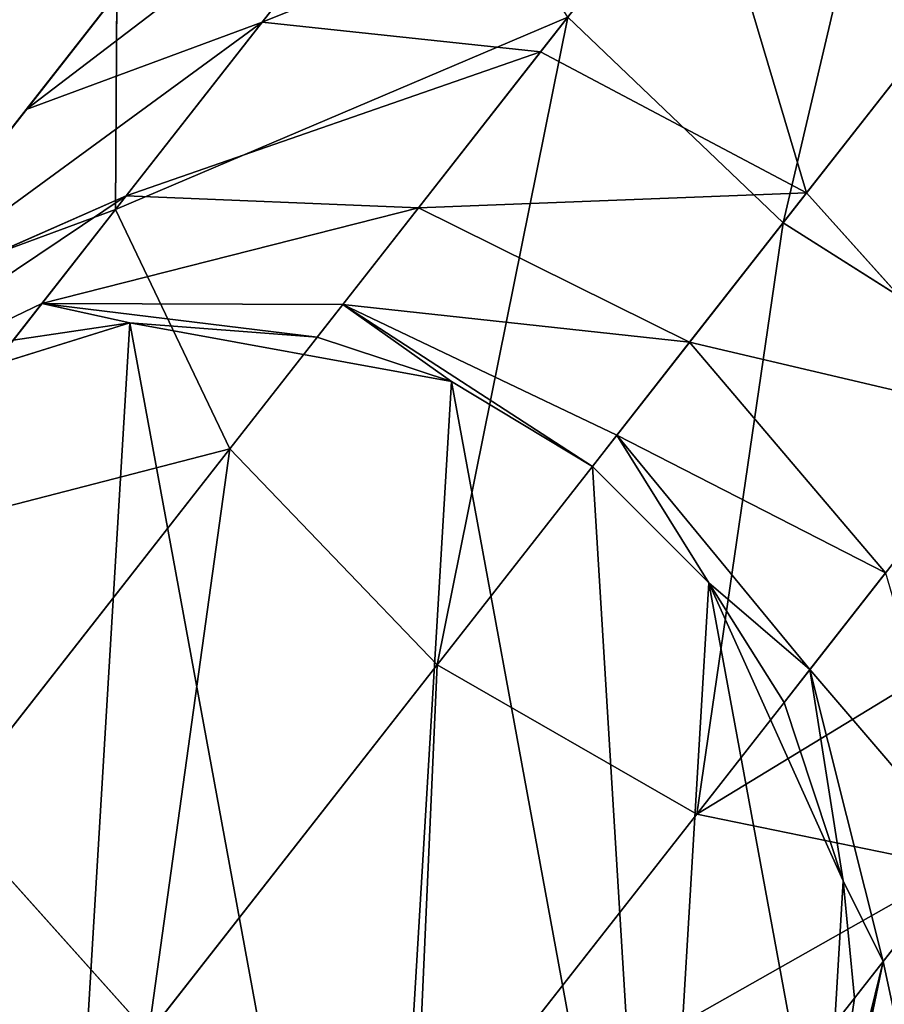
# Model space of a CAD drawing. Extents: x 2.7 to 27, y 3.9 to 33.1.
# Tile 20 of 256: x 8.391 to 8.581, y 6.753 to 6.969. Entities that reach past the tile are written whole.
import ezdxf

# ---------------------------------------------------------------- set-up
doc = ezdxf.new("R2010")
doc.units = 0
doc.header["$LTSCALE"] = 2.54
doc.layers.get('0').update_dxf_attribs({"linetype": 'CONTINUOUS'})

# ---------------------------------------------------------------- blocks, each defined once
blk = doc.blocks.new('HOTEL-MOOD-11781-11788_STL')
at = {"color": 0}
for p, q in [((8.55849, 6.9245, 13.50873), (8.64315, 7.0327, 13.5568)), ((8.55849, 6.9245, 13.50873), (8.64315, 7.0327, 13.5568)), ((8.44408, 6.96859, 13.17653), (8.48374, 7.01928, 13.24089)), ((8.44408, 6.96859, 13.17653), (8.48374, 7.01928, 13.24089)), ((8.41188, 6.92743, 13.38713), (8.48123, 7.01606, 13.45784)), ((8.41188, 6.92743, 13.38713), (8.48123, 7.01606, 13.45784)), ((8.39229, 6.9494, 13.21403), (8.43782, 7.0076, 13.28792)), ((8.39229, 6.9494, 13.21403), (8.43782, 7.0076, 13.28792)), ((8.50524, 6.96206, 13.15058), (8.54084, 7.00756, 13.20835)), ((8.50524, 6.96206, 13.15058), (8.54084, 7.00756, 13.20835)), ((8.36013, 6.9083, 13.25565), (8.41218, 6.97482, 13.34011)), ((8.36013, 6.9083, 13.25565), (8.41218, 6.97482, 13.34011)), ((8.41218, 6.97482, 13.34011), (8.41188, 6.92743, 13.38713)), ((8.41218, 6.97482, 13.34011), (8.41188, 6.92743, 13.38713)), ((8.59781, 6.97474, 13.19674), (8.56365, 6.9311, 13.14132)), ((8.59781, 6.97474, 13.19674), (8.56365, 6.9311, 13.14132)), ((8.43699, 6.87483, 13.41967), (8.5112, 6.96968, 13.49534)), ((8.43699, 6.87483, 13.41967), (8.5112, 6.96968, 13.49534)), ((8.5112, 6.96968, 13.49534), (8.55849, 6.9245, 13.50873)), ((8.5112, 6.96968, 13.49534), (8.55849, 6.9245, 13.50873)), ((8.44408, 6.96859, 13.17653), (8.39229, 6.9494, 13.21403)), ((8.44408, 6.96859, 13.17653), (8.39229, 6.9494, 13.21403)), ((8.41424, 6.93045, 13.09946), (8.44408, 6.96859, 13.17653)), ((8.41424, 6.93045, 13.09946), (8.44408, 6.96859, 13.17653)), ((8.50524, 6.96206, 13.15058), (8.44408, 6.96859, 13.17653)), ((8.50524, 6.96206, 13.15058), (8.44408, 6.96859, 13.17653)), ((8.47845, 6.92782, 13.0814), (8.50524, 6.96206, 13.15058)), ((8.47845, 6.92782, 13.0814), (8.50524, 6.96206, 13.15058)), ((8.56365, 6.9311, 13.14132), (8.50524, 6.96206, 13.15058)), ((8.56365, 6.9311, 13.14132), (8.50524, 6.96206, 13.15058)), ((8.35804, 6.90562, 13.12556), (8.39229, 6.9494, 13.21403)), ((8.35804, 6.90562, 13.12556), (8.39229, 6.9494, 13.21403)), ((8.56365, 6.9311, 13.14132), (8.53796, 6.89826, 13.07496)), ((8.56365, 6.9311, 13.14132), (8.53796, 6.89826, 13.07496)), ((8.60775, 6.88185, 13.15058), (8.56365, 6.9311, 13.14132)), ((8.60775, 6.88185, 13.15058), (8.56365, 6.9311, 13.14132)), ((8.41424, 6.93045, 13.09946), (8.35804, 6.90562, 13.12556)), ((8.41424, 6.93045, 13.09946), (8.35804, 6.90562, 13.12556)), ((8.39571, 6.90678, 13.01355), (8.41424, 6.93045, 13.09946)), ((8.39571, 6.90678, 13.01355), (8.41424, 6.93045, 13.09946)), ((8.47845, 6.92782, 13.0814), (8.41424, 6.93045, 13.09946)), ((8.47845, 6.92782, 13.0814), (8.41424, 6.93045, 13.09946)), ((8.35397, 6.85342, 13.29315), (8.41188, 6.92743, 13.38713)), ((8.35397, 6.85342, 13.29315), (8.41188, 6.92743, 13.38713)), ((8.41188, 6.92743, 13.38713), (8.43699, 6.87483, 13.41967)), ((8.41188, 6.92743, 13.38713), (8.43699, 6.87483, 13.41967)), ((8.46182, 6.90657, 13.00428), (8.47845, 6.92782, 13.0814)), ((8.46182, 6.90657, 13.00428), (8.47845, 6.92782, 13.0814)), ((8.53796, 6.89826, 13.07496), (8.47845, 6.92782, 13.0814)), ((8.53796, 6.89826, 13.07496), (8.47845, 6.92782, 13.0814)), ((8.48254, 6.82743, 13.43129), (8.55849, 6.9245, 13.50873)), ((8.48254, 6.82743, 13.43129), (8.55849, 6.9245, 13.50873)), ((8.55849, 6.9245, 13.50873), (8.61372, 6.88947, 13.49534)), ((8.55849, 6.9245, 13.50873), (8.61372, 6.88947, 13.49534)), ((8.33677, 6.87844, 13.02693), (8.39571, 6.90678, 13.01355)), ((8.33677, 6.87844, 13.02693), (8.39571, 6.90678, 13.01355)), ((8.38943, 6.89875, 12.9231), (8.39571, 6.90678, 13.01355)), ((8.38943, 6.89875, 12.9231), (8.39571, 6.90678, 13.01355)), ((8.45619, 6.89937, 12.9231), (8.39571, 6.90678, 13.01355)), ((8.39571, 6.90678, 13.01355), (8.46182, 6.90657, 13.00428)), ((8.41501, 6.90255, 12.9231), (8.39571, 6.90678, 13.01355)), ((8.45619, 6.89937, 12.9231), (8.39571, 6.90678, 13.01355)), ((8.41501, 6.90255, 12.9231), (8.39571, 6.90678, 13.01355)), ((8.39571, 6.90678, 13.01355), (8.46182, 6.90657, 13.00428)), ((8.45619, 6.89937, 12.9231), (8.46182, 6.90657, 13.00428)), ((8.45619, 6.89937, 12.9231), (8.46182, 6.90657, 13.00428)), ((8.46182, 6.90657, 13.00428), (8.52201, 6.87787, 13.00098)), ((8.5166, 6.87096, 12.9231), (8.46182, 6.90657, 13.00428)), ((8.48564, 6.88965, 12.9231), (8.46182, 6.90657, 13.00428)), ((8.5166, 6.87096, 12.9231), (8.46182, 6.90657, 13.00428)), ((8.48564, 6.88965, 12.9231), (8.46182, 6.90657, 13.00428)), ((8.46182, 6.90657, 13.00428), (8.52201, 6.87787, 13.00098)), ((8.34648, 6.88114, 10.28712), (8.41501, 6.90255, 10.28712)), ((8.34648, 6.88114, 10.28712), (8.41501, 6.90255, 10.28712)), ((8.38943, 6.89875, 12.9231), (8.41501, 6.90255, 10.28712)), ((8.38943, 6.89875, 12.9231), (8.41501, 6.90255, 12.9231)), ((8.38943, 6.89875, 12.9231), (8.41501, 6.90255, 10.28712)), ((8.38943, 6.89875, 12.9231), (8.41501, 6.90255, 12.9231)), ((8.41501, 6.90255, 10.28712), (8.48564, 6.88965, 10.28712)), ((8.41501, 6.90255, 12.9231), (8.41501, 6.90255, 10.28712)), ((8.41501, 6.90255, 12.9231), (8.41501, 6.90255, 10.28712)), ((8.41501, 6.90255, 12.9231), (8.45619, 6.89937, 12.9231)), ((8.45619, 6.89937, 12.9231), (8.41501, 6.90255, 10.28712)), ((8.45619, 6.89937, 12.9231), (8.41501, 6.90255, 10.28712)), ((8.41501, 6.90255, 10.28712), (8.48564, 6.88965, 10.28712)), ((8.41501, 6.90255, 12.9231), (8.45619, 6.89937, 12.9231)), ((8.45619, 6.89937, 12.9231), (8.48564, 6.88965, 10.28712)), ((8.45619, 6.89937, 12.9231), (8.48564, 6.88965, 10.28712)), ((8.45619, 6.89937, 12.9231), (8.48564, 6.88965, 12.9231)), ((8.45619, 6.89937, 12.9231), (8.48564, 6.88965, 12.9231)), ((8.53796, 6.89826, 13.07496), (8.52201, 6.87787, 13.00098)), ((8.53796, 6.89826, 13.07496), (8.52201, 6.87787, 13.00098)), ((8.58097, 6.84761, 13.0814), (8.53796, 6.89826, 13.07496)), ((8.58097, 6.84761, 13.0814), (8.53796, 6.89826, 13.07496)), ((8.48564, 6.88965, 10.28712), (8.5166, 6.87096, 10.28712)), ((8.48564, 6.88965, 12.9231), (8.48564, 6.88965, 10.28712)), ((8.48564, 6.88965, 12.9231), (8.48564, 6.88965, 10.28712)), ((8.48564, 6.88965, 12.9231), (8.5166, 6.87096, 12.9231)), ((8.48564, 6.88965, 10.28712), (8.5166, 6.87096, 10.28712)), ((8.48564, 6.88965, 12.9231), (8.5166, 6.87096, 12.9231)), ((8.53951, 6.79462, 13.41967), (8.61372, 6.88947, 13.49534)), ((8.53951, 6.79462, 13.41967), (8.61372, 6.88947, 13.49534)), ((8.52201, 6.87787, 13.00098), (8.5166, 6.87096, 12.9231)), ((8.52201, 6.87787, 13.00098), (8.5166, 6.87096, 12.9231)), ((8.56434, 6.82636, 13.00428), (8.52201, 6.87787, 13.00098)), ((8.56434, 6.82636, 13.00428), (8.52201, 6.87787, 13.00098)), ((8.54218, 6.84541, 12.9231), (8.52201, 6.87787, 13.00098)), ((8.54218, 6.84541, 12.9231), (8.52201, 6.87787, 13.00098)), ((8.37502, 6.79563, 13.3191), (8.43699, 6.87483, 13.41967)), ((8.37502, 6.79563, 13.3191), (8.43699, 6.87483, 13.41967)), ((8.43699, 6.87483, 13.41967), (8.48254, 6.82743, 13.43129)), ((8.43699, 6.87483, 13.41967), (8.48254, 6.82743, 13.43129)), ((8.5166, 6.87096, 10.28712), (8.54218, 6.84541, 10.28712)), ((8.5166, 6.87096, 12.9231), (8.5166, 6.87096, 10.28712)), ((8.5166, 6.87096, 12.9231), (8.5166, 6.87096, 10.28712)), ((8.5166, 6.87096, 12.9231), (8.54218, 6.84541, 12.9231)), ((8.5166, 6.87096, 10.28712), (8.54218, 6.84541, 10.28712)), ((8.5166, 6.87096, 12.9231), (8.54218, 6.84541, 12.9231)), ((8.56434, 6.82636, 13.00428), (8.58097, 6.84761, 13.0814)), ((8.56434, 6.82636, 13.00428), (8.58097, 6.84761, 13.0814)), ((8.54218, 6.84541, 10.28712), (8.57169, 6.77996, 10.28712)), ((8.54218, 6.84541, 12.9231), (8.54218, 6.84541, 10.28712)), ((8.54218, 6.84541, 12.9231), (8.54218, 6.84541, 10.28712)), ((8.54218, 6.84541, 12.9231), (8.5587, 6.81916, 12.9231)), ((8.5587, 6.81916, 12.9231), (8.54218, 6.84541, 10.28712)), ((8.5587, 6.81916, 12.9231), (8.54218, 6.84541, 10.28712)), ((8.54218, 6.84541, 10.28712), (8.57169, 6.77996, 10.28712)), ((8.54218, 6.84541, 12.9231), (8.5587, 6.81916, 12.9231)), ((8.54218, 6.84541, 12.9231), (8.56434, 6.82636, 13.00428)), ((8.54218, 6.84541, 12.9231), (8.56434, 6.82636, 13.00428)), ((8.41912, 6.74637, 13.32837), (8.48254, 6.82743, 13.43129)), ((8.41912, 6.74637, 13.32837), (8.48254, 6.82743, 13.43129)), ((8.48254, 6.82743, 13.43129), (8.53951, 6.79462, 13.41967)), ((8.48254, 6.82743, 13.43129), (8.53951, 6.79462, 13.41967)), ((8.5587, 6.81916, 12.9231), (8.56434, 6.82636, 13.00428)), ((8.5587, 6.81916, 12.9231), (8.56434, 6.82636, 13.00428)), ((8.58044, 6.76224, 13.01355), (8.56434, 6.82636, 13.00428)), ((8.57169, 6.77996, 12.9231), (8.56434, 6.82636, 13.00428)), ((8.58044, 6.76224, 13.01355), (8.56434, 6.82636, 13.00428)), ((8.57169, 6.77996, 12.9231), (8.56434, 6.82636, 13.00428)), ((8.5587, 6.81916, 12.9231), (8.57169, 6.77996, 10.28712)), ((8.5587, 6.81916, 12.9231), (8.57169, 6.77996, 12.9231)), ((8.5587, 6.81916, 12.9231), (8.57169, 6.77996, 10.28712)), ((8.5587, 6.81916, 12.9231), (8.57169, 6.77996, 12.9231)), ((8.37502, 6.79563, 13.3191), (8.41912, 6.74637, 13.32837)), ((8.37502, 6.79563, 13.3191), (8.41912, 6.74637, 13.32837)), ((8.47753, 6.71542, 13.3191), (8.53951, 6.79462, 13.41967)), ((8.47753, 6.71542, 13.3191), (8.53951, 6.79462, 13.41967)), ((8.53951, 6.79462, 13.41967), (8.5966, 6.7829, 13.38713)), ((8.53951, 6.79462, 13.41967), (8.5966, 6.7829, 13.38713)), ((8.58044, 6.76224, 13.01355), (8.59896, 6.78592, 13.09946)), ((8.58044, 6.76224, 13.01355), (8.59896, 6.78592, 13.09946)), ((8.53869, 6.70888, 13.29315), (8.5966, 6.7829, 13.38713)), ((8.53869, 6.70888, 13.29315), (8.5966, 6.7829, 13.38713)), ((8.57169, 6.77996, 10.28712), (8.5674, 6.70829, 10.28712)), ((8.57169, 6.77996, 10.28712), (8.5674, 6.70829, 10.28712)), ((8.57169, 6.77996, 12.9231), (8.57169, 6.77996, 10.28712)), ((8.57169, 6.77996, 12.9231), (8.57169, 6.77996, 10.28712)), ((8.57169, 6.77996, 12.9231), (8.57416, 6.75421, 12.9231)), ((8.57416, 6.75421, 12.9231), (8.57169, 6.77996, 10.28712)), ((8.57416, 6.75421, 12.9231), (8.57169, 6.77996, 10.28712)), ((8.57169, 6.77996, 12.9231), (8.57416, 6.75421, 12.9231)), ((8.57169, 6.77996, 12.9231), (8.58044, 6.76224, 13.01355)), ((8.57169, 6.77996, 12.9231), (8.58044, 6.76224, 13.01355)), ((8.58044, 6.76224, 13.01355), (8.56712, 6.69821, 13.02693)), ((8.58044, 6.76224, 13.01355), (8.56712, 6.69821, 13.02693)), ((8.5674, 6.70829, 12.9231), (8.58044, 6.76224, 13.01355)), ((8.5674, 6.70829, 12.9231), (8.58044, 6.76224, 13.01355)), ((8.57416, 6.75421, 12.9231), (8.58044, 6.76224, 13.01355)), ((8.57416, 6.75421, 12.9231), (8.58044, 6.76224, 13.01355)), ((8.57416, 6.75421, 12.9231), (8.5674, 6.70829, 10.28712)), ((8.57416, 6.75421, 12.9231), (8.5674, 6.70829, 12.9231)), ((8.57416, 6.75421, 12.9231), (8.5674, 6.70829, 10.28712)), ((8.57416, 6.75421, 12.9231), (8.5674, 6.70829, 12.9231))]:
    blk.add_line(p, q, dxfattribs=at)
mesh = blk.add_polyface(dxfattribs=at)
corners = [(8.32097, 6.85825, 13.15452), (8.33677, 6.87844, 13.02693), (8.29666, 6.82719, 13.04178), (8.36013, 6.9083, 13.25565), (8.35804, 6.90562, 13.12556), (8.39229, 6.9494, 13.21403), (8.41218, 6.97482, 13.34011), (8.43782, 7.0076, 13.28792), (8.4745, 7.05446, 13.40365), (8.49234, 7.07727, 13.34351), (8.54397, 7.14325, 13.4431), (8.55312, 7.15495, 13.37802)]
mesh.append_faces([[corners[k] for k in face] for face in [(0, 1, 2), (9, 10, 11)]], dxfattribs={"vtx0": -1, "color": 0})
mesh.append_faces([[corners[k] for k in face] for face in [(1, 3, 4), (4, 3, 5), (5, 6, 7), (7, 8, 9)]], dxfattribs={"vtx0": -1, "vtx1": -1, "color": 0})
mesh.append_faces([[corners[k] for k in face] for face in [(1, 0, 3), (5, 3, 6), (7, 6, 8), (9, 8, 10)]], dxfattribs={"vtx0": -1, "vtx2": -1, "color": 0})
mesh = blk.add_polyface(dxfattribs=at)
corners = [(7.78971, 7.04757, 25.87554), (8.72821, 6.35442, 25.78991), (7.81786, 7.0794, 25.78991), (8.70349, 6.31986, 25.87554)]
mesh.append_faces([[corners[k] for k in face] for face in [(0, 1, 2), (1, 0, 3)]], dxfattribs={"vtx0": -1, "color": 0})
mesh = blk.add_polyface(dxfattribs=at)
corners = [(7.81786, 7.0794, 25.78991), (8.72672, 6.35233, 25.69435), (7.81616, 7.07748, 25.69435), (8.72821, 6.35442, 25.78991)]
mesh.append_faces([[corners[k] for k in face] for face in [(0, 1, 2), (1, 0, 3)]], dxfattribs={"vtx0": -1, "color": 0})
mesh = blk.add_polyface(dxfattribs=at)
corners = [(8.72672, 6.35233, 25.69435), (8.20094, 6.69186, 25.61112), (7.81616, 7.07748, 25.69435)]
mesh.append_faces([[corners[k] for k in face] for face in [(0, 1, 2)]], dxfattribs={"color": 0})
mesh = blk.add_polyface(dxfattribs=at)
corners = [(8.55849, 6.9245, 13.50873), (8.59393, 7.07541, 13.54232), (8.5112, 6.96968, 13.49534), (8.64315, 7.0327, 13.5568)]
mesh.append_faces([[corners[k] for k in face] for face in [(0, 1, 2), (1, 0, 3)]], dxfattribs={"vtx0": -1, "color": 0})
mesh = blk.add_polyface(dxfattribs=at)
corners = [(8.69462, 6.30747, 25.86259), (7.80492, 7.06477, 25.7856), (8.71684, 6.33853, 25.7856), (7.77962, 7.03615, 25.86259)]
mesh.append_faces([[corners[k] for k in face] for face in [(0, 1, 2), (1, 0, 3)]], dxfattribs={"vtx0": -1, "color": 0})
mesh = blk.add_polyface(dxfattribs=at)
corners = [(8.71684, 6.33853, 25.7856), (7.80339, 7.06304, 25.69969), (8.7155, 6.33666, 25.69969), (7.80492, 7.06477, 25.7856)]
mesh.append_faces([[corners[k] for k in face] for face in [(0, 1, 2), (1, 0, 3)]], dxfattribs={"vtx0": -1, "color": 0})
mesh = blk.add_polyface(dxfattribs=at)
corners = [(7.80339, 7.06304, 25.69969), (8.19185, 6.68053, 25.62487), (8.7155, 6.33666, 25.69969)]
mesh.append_faces([[corners[k] for k in face] for face in [(0, 1, 2)]], dxfattribs={"color": 0})
mesh = blk.add_polyface(dxfattribs=at)
corners = [(7.79621, 7.05491, 10.12418), (8.66343, 6.26388, 10.06508), (7.74412, 6.996, 10.06508), (8.70919, 6.32784, 10.12418)]
mesh.append_faces([[corners[k] for k in face] for face in [(0, 1, 2), (1, 0, 3)]], dxfattribs={"vtx0": -1, "color": 0})
mesh = blk.add_polyface(dxfattribs=at)
corners = [(8.23741, 6.73732, 10.21343), (8.70919, 6.32784, 10.12418), (7.79621, 7.05491, 10.12418)]
mesh.append_faces([[corners[k] for k in face] for face in [(0, 1, 2)]], dxfattribs={"color": 0})
mesh = blk.add_polyface(dxfattribs=at)
corners = [(8.48123, 7.01606, 13.45784), (8.41218, 6.97482, 13.34011), (8.41188, 6.92743, 13.38713), (8.4745, 7.05446, 13.40365)]
mesh.append_faces([[corners[k] for k in face] for face in [(0, 1, 2), (1, 0, 3)]], dxfattribs={"vtx0": -1, "color": 0})
mesh = blk.add_polyface(dxfattribs=at)
corners = [(8.6583, 6.25671, 25.9313), (7.78971, 7.04757, 25.87554), (7.73828, 6.9894, 25.9313), (8.70349, 6.31986, 25.87554)]
mesh.append_faces([[corners[k] for k in face] for face in [(0, 1, 2), (1, 0, 3)]], dxfattribs={"vtx0": -1, "color": 0})
mesh = blk.add_polyface(dxfattribs=at)
corners = [(8.65892, 6.25757, 10.08352), (7.78591, 7.04326, 10.13676), (7.73898, 6.99019, 10.08352), (8.70014, 6.31519, 10.13676)]
mesh.append_faces([[corners[k] for k in face] for face in [(0, 1, 2), (1, 0, 3)]], dxfattribs={"vtx0": -1, "color": 0})
mesh = blk.add_polyface(dxfattribs=at)
corners = [(8.22511, 6.72199, 10.21717), (7.78591, 7.04326, 10.13676), (8.70014, 6.31519, 10.13676)]
mesh.append_faces([[corners[k] for k in face] for face in [(0, 1, 2)]], dxfattribs={"color": 0})
mesh = blk.add_polyface(dxfattribs=at)
corners = [(7.77962, 7.03615, 25.86259), (8.654, 6.25069, 25.91272), (7.73338, 6.98385, 25.91272), (8.69462, 6.30747, 25.86259)]
mesh.append_faces([[corners[k] for k in face] for face in [(0, 1, 2), (1, 0, 3)]], dxfattribs={"vtx0": -1, "color": 0})
mesh = blk.add_polyface(dxfattribs=at)
corners = [(8.61372, 6.88947, 13.49534), (8.64315, 7.0327, 13.5568), (8.55849, 6.9245, 13.50873), (8.69644, 6.99519, 13.54232)]
mesh.append_faces([[corners[k] for k in face] for face in [(0, 1, 2), (1, 0, 3)]], dxfattribs={"vtx0": -1, "color": 0})
mesh = blk.add_polyface(dxfattribs=at)
corners = [(8.39229, 6.9494, 13.21403), (8.48374, 7.01928, 13.24089), (8.44408, 6.96859, 13.17653), (8.43782, 7.0076, 13.28792)]
mesh.append_faces([[corners[k] for k in face] for face in [(0, 1, 2), (1, 0, 3)]], dxfattribs={"vtx0": -1, "color": 0})
mesh = blk.add_polyface(dxfattribs=at)
corners = [(8.44408, 6.96859, 13.17653), (8.54084, 7.00756, 13.20835), (8.50524, 6.96206, 13.15058), (8.48374, 7.01928, 13.24089)]
mesh.append_faces([[corners[k] for k in face] for face in [(0, 1, 2), (1, 0, 3)]], dxfattribs={"vtx0": -1, "color": 0})
mesh = blk.add_polyface(dxfattribs=at)
corners = [(8.5112, 6.96968, 13.49534), (8.41188, 6.92743, 13.38713), (8.43699, 6.87483, 13.41967), (8.48123, 7.01606, 13.45784)]
mesh.append_faces([[corners[k] for k in face] for face in [(0, 1, 2), (1, 0, 3)]], dxfattribs={"vtx0": -1, "color": 0})
mesh = blk.add_polyface(dxfattribs=at)
corners = [(8.54084, 7.00756, 13.20835), (8.56365, 6.9311, 13.14132), (8.50524, 6.96206, 13.15058), (8.59781, 6.97474, 13.19674)]
mesh.append_faces([[corners[k] for k in face] for face in [(0, 1, 2), (1, 0, 3)]], dxfattribs={"vtx0": -1, "color": 0})
mesh = blk.add_polyface(dxfattribs=at)
corners = [(7.74412, 6.996, 10.06508), (8.60685, 6.1848, 10.05017), (7.67971, 6.92315, 10.05017), (8.66343, 6.26388, 10.06508)]
mesh.append_faces([[corners[k] for k in face] for face in [(0, 1, 2), (1, 0, 3)]], dxfattribs={"vtx0": -1, "color": 0})
mesh = blk.add_polyface(dxfattribs=at)
corners = [(8.60319, 6.17968, 25.94419), (7.73828, 6.9894, 25.9313), (7.67554, 6.91844, 25.94419), (8.6583, 6.25671, 25.9313)]
mesh.append_faces([[corners[k] for k in face] for face in [(0, 1, 2), (1, 0, 3)]], dxfattribs={"vtx0": -1, "color": 0})
mesh = blk.add_polyface(dxfattribs=at)
corners = [(8.60794, 6.18632, 10.07008), (7.73898, 6.99019, 10.08352), (7.68095, 6.92456, 10.07008), (8.65892, 6.25757, 10.08352)]
mesh.append_faces([[corners[k] for k in face] for face in [(0, 1, 2), (1, 0, 3)]], dxfattribs={"vtx0": -1, "color": 0})
mesh = blk.add_polyface(dxfattribs=at)
corners = [(7.73338, 6.98385, 25.91272), (8.60445, 6.18144, 25.92431), (7.67697, 6.92006, 25.92431), (8.654, 6.25069, 25.91272)]
mesh.append_faces([[corners[k] for k in face] for face in [(0, 1, 2), (1, 0, 3)]], dxfattribs={"vtx0": -1, "color": 0})
mesh = blk.add_polyface(dxfattribs=at)
corners = [(8.41188, 6.92743, 13.38713), (8.36013, 6.9083, 13.25565), (8.35397, 6.85342, 13.29315), (8.41218, 6.97482, 13.34011)]
mesh.append_faces([[corners[k] for k in face] for face in [(0, 1, 2), (1, 0, 3)]], dxfattribs={"vtx0": -1, "color": 0})
mesh = blk.add_polyface(dxfattribs=at)
corners = [(8.56712, 6.69821, 13.02693), (8.55132, 6.67802, 13.15452), (8.52701, 6.64695, 13.04178), (8.59048, 6.72807, 13.25565), (8.58838, 6.72539, 13.12556), (8.62264, 6.76917, 13.21403), (8.64252, 6.79458, 13.34011), (8.66817, 6.82736, 13.28792), (8.70484, 6.87423, 13.40365), (8.72269, 6.89704, 13.34351), (8.77431, 6.96302, 13.4431), (8.78347, 6.97472, 13.37802)]
mesh.append_faces([[corners[k] for k in face] for face in [(0, 1, 2), (10, 9, 11)]], dxfattribs={"vtx0": -1, "color": 0})
mesh.append_faces([[corners[k] for k in face] for face in [(1, 0, 3), (3, 5, 6), (6, 7, 8), (8, 9, 10)]], dxfattribs={"vtx0": -1, "vtx1": -1, "color": 0})
mesh.append_faces([[corners[k] for k in face] for face in [(3, 0, 4), (3, 4, 5), (6, 5, 7), (8, 7, 9)]], dxfattribs={"vtx0": -1, "vtx2": -1, "color": 0})
mesh = blk.add_polyface(dxfattribs=at)
corners = [(8.59781, 6.97474, 13.19674), (8.60775, 6.88185, 13.15058), (8.56365, 6.9311, 13.14132), (8.64335, 6.92734, 13.20835)]
mesh.append_faces([[corners[k] for k in face] for face in [(0, 1, 2), (1, 0, 3)]], dxfattribs={"vtx0": -1, "color": 0})
mesh = blk.add_polyface(dxfattribs=at)
corners = [(8.48254, 6.82743, 13.43129), (8.5112, 6.96968, 13.49534), (8.43699, 6.87483, 13.41967), (8.55849, 6.9245, 13.50873)]
mesh.append_faces([[corners[k] for k in face] for face in [(0, 1, 2), (1, 0, 3)]], dxfattribs={"vtx0": -1, "color": 0})
mesh = blk.add_polyface(dxfattribs=at)
corners = [(8.35804, 6.90562, 13.12556), (8.44408, 6.96859, 13.17653), (8.41424, 6.93045, 13.09946), (8.39229, 6.9494, 13.21403)]
mesh.append_faces([[corners[k] for k in face] for face in [(0, 1, 2), (1, 0, 3)]], dxfattribs={"vtx0": -1, "color": 0})
mesh = blk.add_polyface(dxfattribs=at)
corners = [(8.41424, 6.93045, 13.09946), (8.50524, 6.96206, 13.15058), (8.47845, 6.92782, 13.0814), (8.44408, 6.96859, 13.17653)]
mesh.append_faces([[corners[k] for k in face] for face in [(0, 1, 2), (1, 0, 3)]], dxfattribs={"vtx0": -1, "color": 0})
mesh = blk.add_polyface(dxfattribs=at)
corners = [(8.47845, 6.92782, 13.0814), (8.56365, 6.9311, 13.14132), (8.53796, 6.89826, 13.07496), (8.50524, 6.96206, 13.15058)]
mesh.append_faces([[corners[k] for k in face] for face in [(0, 1, 2), (1, 0, 3)]], dxfattribs={"vtx0": -1, "color": 0})
mesh = blk.add_polyface(dxfattribs=at)
corners = [(8.53796, 6.89826, 13.07496), (8.60775, 6.88185, 13.15058), (8.58097, 6.84761, 13.0814), (8.56365, 6.9311, 13.14132)]
mesh.append_faces([[corners[k] for k in face] for face in [(0, 1, 2), (1, 0, 3)]], dxfattribs={"vtx0": -1, "color": 0})
mesh = blk.add_polyface(dxfattribs=at)
corners = [(8.33677, 6.87844, 13.02693), (8.41424, 6.93045, 13.09946), (8.39571, 6.90678, 13.01355), (8.35804, 6.90562, 13.12556)]
mesh.append_faces([[corners[k] for k in face] for face in [(0, 1, 2), (1, 0, 3)]], dxfattribs={"vtx0": -1, "color": 0})
mesh = blk.add_polyface(dxfattribs=at)
corners = [(8.39571, 6.90678, 13.01355), (8.47845, 6.92782, 13.0814), (8.46182, 6.90657, 13.00428), (8.41424, 6.93045, 13.09946)]
mesh.append_faces([[corners[k] for k in face] for face in [(0, 1, 2), (1, 0, 3)]], dxfattribs={"vtx0": -1, "color": 0})
mesh = blk.add_polyface(dxfattribs=at)
corners = [(8.43699, 6.87483, 13.41967), (8.35397, 6.85342, 13.29315), (8.37502, 6.79563, 13.3191), (8.41188, 6.92743, 13.38713)]
mesh.append_faces([[corners[k] for k in face] for face in [(0, 1, 2), (1, 0, 3)]], dxfattribs={"vtx0": -1, "color": 0})
mesh = blk.add_polyface(dxfattribs=at)
corners = [(8.46182, 6.90657, 13.00428), (8.53796, 6.89826, 13.07496), (8.52201, 6.87787, 13.00098), (8.47845, 6.92782, 13.0814)]
mesh.append_faces([[corners[k] for k in face] for face in [(0, 1, 2), (1, 0, 3)]], dxfattribs={"vtx0": -1, "color": 0})
mesh = blk.add_polyface(dxfattribs=at)
corners = [(8.55933, 6.11837, 10.09965), (7.68095, 6.92456, 10.07008), (7.6256, 6.86197, 10.09965), (8.60794, 6.18632, 10.07008)]
mesh.append_faces([[corners[k] for k in face] for face in [(0, 1, 2), (1, 0, 3)]], dxfattribs={"vtx0": -1, "color": 0})
mesh = blk.add_polyface(dxfattribs=at)
corners = [(8.53951, 6.79462, 13.41967), (8.55849, 6.9245, 13.50873), (8.48254, 6.82743, 13.43129), (8.61372, 6.88947, 13.49534)]
mesh.append_faces([[corners[k] for k in face] for face in [(0, 1, 2), (1, 0, 3)]], dxfattribs={"vtx0": -1, "color": 0})
mesh = blk.add_polyface(dxfattribs=at)
corners = [(7.67971, 6.92315, 10.05017), (8.55289, 6.10937, 10.08299), (7.61827, 6.85368, 10.08299), (8.60685, 6.1848, 10.05017)]
mesh.append_faces([[corners[k] for k in face] for face in [(0, 1, 2), (1, 0, 3)]], dxfattribs={"vtx0": -1, "color": 0})
mesh = blk.add_polyface(dxfattribs=at)
corners = [(7.67697, 6.92006, 25.92431), (8.55751, 6.11583, 25.89467), (7.62353, 6.85963, 25.89467), (8.60445, 6.18144, 25.92431)]
mesh.append_faces([[corners[k] for k in face] for face in [(0, 1, 2), (1, 0, 3)]], dxfattribs={"vtx0": -1, "color": 0})
mesh = blk.add_polyface(dxfattribs=at)
corners = [(8.55098, 6.1067, 25.91122), (7.67554, 6.91844, 25.94419), (7.6161, 6.85122, 25.91122), (8.60319, 6.17968, 25.94419)]
mesh.append_faces([[corners[k] for k in face] for face in [(0, 1, 2), (1, 0, 3)]], dxfattribs={"vtx0": -1, "color": 0})
mesh = blk.add_polyface(dxfattribs=at)
corners = [(8.33677, 6.87844, 13.02693), (8.39571, 6.90678, 13.01355), (8.38943, 6.89875, 12.9231)]
mesh.append_faces([[corners[k] for k in face] for face in [(0, 1, 2)]], dxfattribs={"color": 0})
mesh = blk.add_polyface(dxfattribs=at)
corners = [(8.39571, 6.90678, 13.01355), (8.41501, 6.90255, 12.9231), (8.38943, 6.89875, 12.9231)]
mesh.append_faces([[corners[k] for k in face] for face in [(0, 1, 2)]], dxfattribs={"color": 0})
mesh = blk.add_polyface(dxfattribs=at)
corners = [(8.39571, 6.90678, 13.01355), (8.46182, 6.90657, 13.00428), (8.45619, 6.89937, 12.9231)]
mesh.append_faces([[corners[k] for k in face] for face in [(0, 1, 2)]], dxfattribs={"color": 0})
mesh = blk.add_polyface(dxfattribs=at)
corners = [(8.39571, 6.90678, 13.01355), (8.45619, 6.89937, 12.9231), (8.41501, 6.90255, 12.9231)]
mesh.append_faces([[corners[k] for k in face] for face in [(0, 1, 2)]], dxfattribs={"color": 0})
mesh = blk.add_polyface(dxfattribs=at)
corners = [(8.46182, 6.90657, 13.00428), (8.48564, 6.88965, 12.9231), (8.45619, 6.89937, 12.9231)]
mesh.append_faces([[corners[k] for k in face] for face in [(0, 1, 2)]], dxfattribs={"color": 0})
mesh = blk.add_polyface(dxfattribs=at)
corners = [(8.46182, 6.90657, 13.00428), (8.52201, 6.87787, 13.00098), (8.5166, 6.87096, 12.9231)]
mesh.append_faces([[corners[k] for k in face] for face in [(0, 1, 2)]], dxfattribs={"color": 0})
mesh = blk.add_polyface(dxfattribs=at)
corners = [(8.46182, 6.90657, 13.00428), (8.5166, 6.87096, 12.9231), (8.48564, 6.88965, 12.9231)]
mesh.append_faces([[corners[k] for k in face] for face in [(0, 1, 2)]], dxfattribs={"color": 0})
mesh = blk.add_polyface(dxfattribs=at)
corners = [(8.29575, 6.83035, 10.28712), (8.28742, 6.69118, 10.28712), (8.27443, 6.76179, 10.28712), (8.33173, 6.63469, 10.28712), (8.34648, 6.88114, 10.28712), (8.39722, 6.60527, 10.28712), (8.41501, 6.90255, 10.28712), (8.46888, 6.60965, 10.28712), (8.48564, 6.88965, 10.28712), (8.5303, 6.64683, 10.28712), (8.5166, 6.87096, 10.28712), (8.54218, 6.84541, 10.28712), (8.5674, 6.70829, 10.28712), (8.57169, 6.77996, 10.28712)]
mesh.append_faces([[corners[k] for k in face] for face in [(0, 1, 2), (12, 11, 13)]], dxfattribs={"vtx0": -1, "color": 0})
mesh.append_faces([[corners[k] for k in face] for face in [(1, 0, 3), (3, 4, 5), (5, 6, 7), (7, 8, 9), (9, 11, 12)]], dxfattribs={"vtx0": -1, "vtx1": -1, "color": 0})
mesh.append_faces([[corners[k] for k in face] for face in [(3, 0, 4), (5, 4, 6), (7, 6, 8), (9, 8, 10), (9, 10, 11)]], dxfattribs={"vtx0": -1, "vtx2": -1, "color": 0})
mesh = blk.add_polyface(dxfattribs=at)
corners = [(8.38943, 6.89875, 12.9231), (8.41501, 6.90255, 10.28712), (8.34648, 6.88114, 10.28712)]
mesh.append_faces([[corners[k] for k in face] for face in [(0, 1, 2)]], dxfattribs={"color": 0})
mesh = blk.add_polyface(dxfattribs=at)
corners = [(8.41501, 6.90255, 12.9231), (8.41501, 6.90255, 10.28712), (8.38943, 6.89875, 12.9231)]
mesh.append_faces([[corners[k] for k in face] for face in [(0, 1, 2)]], dxfattribs={"color": 0})
mesh = blk.add_polyface(dxfattribs=at)
corners = [(8.45619, 6.89937, 12.9231), (8.41501, 6.90255, 10.28712), (8.41501, 6.90255, 12.9231)]
mesh.append_faces([[corners[k] for k in face] for face in [(0, 1, 2)]], dxfattribs={"color": 0})
mesh = blk.add_polyface(dxfattribs=at)
corners = [(8.45619, 6.89937, 12.9231), (8.48564, 6.88965, 10.28712), (8.41501, 6.90255, 10.28712)]
mesh.append_faces([[corners[k] for k in face] for face in [(0, 1, 2)]], dxfattribs={"color": 0})
mesh = blk.add_polyface(dxfattribs=at)
corners = [(8.48564, 6.88965, 12.9231), (8.48564, 6.88965, 10.28712), (8.45619, 6.89937, 12.9231)]
mesh.append_faces([[corners[k] for k in face] for face in [(0, 1, 2)]], dxfattribs={"color": 0})
mesh = blk.add_polyface(dxfattribs=at)
corners = [(8.52201, 6.87787, 13.00098), (8.58097, 6.84761, 13.0814), (8.56434, 6.82636, 13.00428), (8.53796, 6.89826, 13.07496)]
mesh.append_faces([[corners[k] for k in face] for face in [(0, 1, 2), (1, 0, 3)]], dxfattribs={"vtx0": -1, "color": 0})
mesh = blk.add_polyface(dxfattribs=at)
corners = [(8.48564, 6.88965, 12.9231), (8.5166, 6.87096, 10.28712), (8.48564, 6.88965, 10.28712), (8.5166, 6.87096, 12.9231)]
mesh.append_faces([[corners[k] for k in face] for face in [(0, 1, 2), (1, 0, 3)]], dxfattribs={"vtx0": -1, "color": 0})
mesh = blk.add_polyface(dxfattribs=at)
corners = [(8.66595, 6.87153, 13.45784), (8.53951, 6.79462, 13.41967), (8.5966, 6.7829, 13.38713), (8.61372, 6.88947, 13.49534)]
mesh.append_faces([[corners[k] for k in face] for face in [(0, 1, 2), (1, 0, 3)]], dxfattribs={"vtx0": -1, "color": 0})
mesh = blk.add_polyface(dxfattribs=at)
corners = [(8.52201, 6.87787, 13.00098), (8.54218, 6.84541, 12.9231), (8.5166, 6.87096, 12.9231)]
mesh.append_faces([[corners[k] for k in face] for face in [(0, 1, 2)]], dxfattribs={"color": 0})
mesh = blk.add_polyface(dxfattribs=at)
corners = [(8.52201, 6.87787, 13.00098), (8.56434, 6.82636, 13.00428), (8.54218, 6.84541, 12.9231)]
mesh.append_faces([[corners[k] for k in face] for face in [(0, 1, 2)]], dxfattribs={"color": 0})
mesh = blk.add_polyface(dxfattribs=at)
corners = [(8.41912, 6.74637, 13.32837), (8.43699, 6.87483, 13.41967), (8.37502, 6.79563, 13.3191), (8.48254, 6.82743, 13.43129)]
mesh.append_faces([[corners[k] for k in face] for face in [(0, 1, 2), (1, 0, 3)]], dxfattribs={"vtx0": -1, "color": 0})
mesh = blk.add_polyface(dxfattribs=at)
corners = [(8.5166, 6.87096, 12.9231), (8.54218, 6.84541, 10.28712), (8.5166, 6.87096, 10.28712), (8.54218, 6.84541, 12.9231)]
mesh.append_faces([[corners[k] for k in face] for face in [(0, 1, 2), (1, 0, 3)]], dxfattribs={"vtx0": -1, "color": 0})
mesh = blk.add_polyface(dxfattribs=at)
corners = [(8.52462, 6.06986, 10.16519), (7.6256, 6.86197, 10.09965), (7.58609, 6.81728, 10.16519), (8.55933, 6.11837, 10.09965)]
mesh.append_faces([[corners[k] for k in face] for face in [(0, 1, 2), (1, 0, 3)]], dxfattribs={"vtx0": -1, "color": 0})
mesh = blk.add_polyface(dxfattribs=at)
corners = [(7.62353, 6.85963, 25.89467), (8.52412, 6.06916, 25.83069), (7.58552, 6.81664, 25.83069), (8.55751, 6.11583, 25.89467)]
mesh.append_faces([[corners[k] for k in face] for face in [(0, 1, 2), (1, 0, 3)]], dxfattribs={"vtx0": -1, "color": 0})
mesh = blk.add_polyface(dxfattribs=at)
corners = [(7.61827, 6.85368, 10.08299), (8.51436, 6.05552, 10.15574), (7.57441, 6.80407, 10.15574), (8.55289, 6.10937, 10.08299)]
mesh.append_faces([[corners[k] for k in face] for face in [(0, 1, 2), (1, 0, 3)]], dxfattribs={"vtx0": -1, "color": 0})
mesh = blk.add_polyface(dxfattribs=at)
corners = [(8.51384, 6.05479, 25.84006), (7.6161, 6.85122, 25.91122), (7.57382, 6.8034, 25.84006), (8.55098, 6.1067, 25.91122)]
mesh.append_faces([[corners[k] for k in face] for face in [(0, 1, 2), (1, 0, 3)]], dxfattribs={"vtx0": -1, "color": 0})
mesh = blk.add_polyface(dxfattribs=at)
corners = [(8.56434, 6.82636, 13.00428), (8.59896, 6.78592, 13.09946), (8.58044, 6.76224, 13.01355), (8.58097, 6.84761, 13.0814)]
mesh.append_faces([[corners[k] for k in face] for face in [(0, 1, 2), (1, 0, 3)]], dxfattribs={"vtx0": -1, "color": 0})
mesh = blk.add_polyface(dxfattribs=at)
corners = [(8.54218, 6.84541, 12.9231), (8.5587, 6.81916, 12.9231), (8.54218, 6.84541, 10.28712)]
mesh.append_faces([[corners[k] for k in face] for face in [(0, 1, 2)]], dxfattribs={"color": 0})
mesh = blk.add_polyface(dxfattribs=at)
corners = [(8.54218, 6.84541, 10.28712), (8.5587, 6.81916, 12.9231), (8.57169, 6.77996, 10.28712)]
mesh.append_faces([[corners[k] for k in face] for face in [(0, 1, 2)]], dxfattribs={"color": 0})
mesh = blk.add_polyface(dxfattribs=at)
corners = [(8.54218, 6.84541, 12.9231), (8.56434, 6.82636, 13.00428), (8.5587, 6.81916, 12.9231)]
mesh.append_faces([[corners[k] for k in face] for face in [(0, 1, 2)]], dxfattribs={"color": 0})
mesh = blk.add_polyface(dxfattribs=at)
corners = [(8.47753, 6.71542, 13.3191), (8.48254, 6.82743, 13.43129), (8.41912, 6.74637, 13.32837), (8.53951, 6.79462, 13.41967)]
mesh.append_faces([[corners[k] for k in face] for face in [(0, 1, 2), (1, 0, 3)]], dxfattribs={"vtx0": -1, "color": 0})
mesh = blk.add_polyface(dxfattribs=at)
corners = [(8.56434, 6.82636, 13.00428), (8.57169, 6.77996, 12.9231), (8.5587, 6.81916, 12.9231)]
mesh.append_faces([[corners[k] for k in face] for face in [(0, 1, 2)]], dxfattribs={"color": 0})
mesh = blk.add_polyface(dxfattribs=at)
corners = [(8.56434, 6.82636, 13.00428), (8.58044, 6.76224, 13.01355), (8.57169, 6.77996, 12.9231)]
mesh.append_faces([[corners[k] for k in face] for face in [(0, 1, 2)]], dxfattribs={"color": 0})
mesh = blk.add_polyface(dxfattribs=at)
corners = [(8.5587, 6.81916, 12.9231), (8.57169, 6.77996, 12.9231), (8.57169, 6.77996, 10.28712)]
mesh.append_faces([[corners[k] for k in face] for face in [(0, 1, 2)]], dxfattribs={"color": 0})
mesh = blk.add_polyface(dxfattribs=at)
corners = [(7.57178, 6.8011, 10.25115), (8.52462, 6.06986, 10.16519), (7.58609, 6.81728, 10.16519), (8.51205, 6.05229, 10.25115)]
mesh.append_faces([[corners[k] for k in face] for face in [(0, 1, 2), (1, 0, 3)]], dxfattribs={"vtx0": -1, "color": 0})
mesh = blk.add_polyface(dxfattribs=at)
corners = [(7.58552, 6.81664, 25.83069), (8.51205, 6.05229, 25.74729), (7.57178, 6.8011, 25.74729), (8.52412, 6.06916, 25.83069)]
mesh.append_faces([[corners[k] for k in face] for face in [(0, 1, 2), (1, 0, 3)]], dxfattribs={"vtx0": -1, "color": 0})
mesh = blk.add_polyface(dxfattribs=at)
corners = [(8.50041, 6.03603, 10.25115), (7.57441, 6.80407, 10.15574), (8.51436, 6.05552, 10.15574), (7.55853, 6.78612, 10.25115)]
mesh.append_faces([[corners[k] for k in face] for face in [(0, 1, 2), (1, 0, 3)]], dxfattribs={"vtx0": -1, "color": 0})
mesh = blk.add_polyface(dxfattribs=at)
corners = [(8.51384, 6.05479, 25.84006), (7.55853, 6.78612, 25.74729), (8.50041, 6.03603, 25.74729), (7.57382, 6.8034, 25.84006)]
mesh.append_faces([[corners[k] for k in face] for face in [(0, 1, 2), (1, 0, 3)]], dxfattribs={"vtx0": -1, "color": 0})
mesh = blk.add_polyface(dxfattribs=at)
corners = [(7.57178, 6.8011, 25.74729), (8.51205, 6.05229, 10.25115), (7.57178, 6.8011, 10.25115), (8.51205, 6.05229, 25.74729)]
mesh.append_faces([[corners[k] for k in face] for face in [(0, 1, 2), (1, 0, 3)]], dxfattribs={"vtx0": -1, "color": 0})
mesh = blk.add_polyface(dxfattribs=at)
corners = [(8.41912, 6.74637, 13.32837), (8.32839, 6.73603, 13.19868), (8.3714, 6.68539, 13.20512), (8.37502, 6.79563, 13.3191)]
mesh.append_faces([[corners[k] for k in face] for face in [(0, 1, 2), (1, 0, 3)]], dxfattribs={"vtx0": -1, "color": 0})
mesh = blk.add_polyface(dxfattribs=at)
corners = [(8.5966, 6.7829, 13.38713), (8.47753, 6.71542, 13.3191), (8.53869, 6.70888, 13.29315), (8.53951, 6.79462, 13.41967)]
mesh.append_faces([[corners[k] for k in face] for face in [(0, 1, 2), (1, 0, 3)]], dxfattribs={"vtx0": -1, "color": 0})
mesh = blk.add_polyface(dxfattribs=at)
corners = [(8.64252, 6.79458, 13.34011), (8.53869, 6.70888, 13.29315), (8.59048, 6.72807, 13.25565), (8.5966, 6.7829, 13.38713)]
mesh.append_faces([[corners[k] for k in face] for face in [(0, 1, 2), (1, 0, 3)]], dxfattribs={"vtx0": -1, "color": 0})
mesh = blk.add_polyface(dxfattribs=at)
corners = [(8.50041, 6.03603, 25.74729), (7.55853, 6.78612, 10.25115), (8.50041, 6.03603, 10.25115), (7.55853, 6.78612, 25.74729)]
mesh.append_faces([[corners[k] for k in face] for face in [(0, 1, 2), (1, 0, 3)]], dxfattribs={"vtx0": -1, "color": 0})
mesh = blk.add_polyface(dxfattribs=at)
corners = [(8.58044, 6.76224, 13.01355), (8.58838, 6.72539, 13.12556), (8.56712, 6.69821, 13.02693), (8.59896, 6.78592, 13.09946)]
mesh.append_faces([[corners[k] for k in face] for face in [(0, 1, 2), (1, 0, 3)]], dxfattribs={"vtx0": -1, "color": 0})
mesh = blk.add_polyface(dxfattribs=at)
corners = [(8.57169, 6.77996, 10.28712), (8.57416, 6.75421, 12.9231), (8.5674, 6.70829, 10.28712)]
mesh.append_faces([[corners[k] for k in face] for face in [(0, 1, 2)]], dxfattribs={"color": 0})
mesh = blk.add_polyface(dxfattribs=at)
corners = [(8.57169, 6.77996, 12.9231), (8.57416, 6.75421, 12.9231), (8.57169, 6.77996, 10.28712)]
mesh.append_faces([[corners[k] for k in face] for face in [(0, 1, 2)]], dxfattribs={"color": 0})
mesh = blk.add_polyface(dxfattribs=at)
corners = [(8.57169, 6.77996, 12.9231), (8.58044, 6.76224, 13.01355), (8.57416, 6.75421, 12.9231)]
mesh.append_faces([[corners[k] for k in face] for face in [(0, 1, 2)]], dxfattribs={"color": 0})
mesh = blk.add_polyface(dxfattribs=at)
corners = [(8.58044, 6.76224, 13.01355), (8.56712, 6.69821, 13.02693), (8.5674, 6.70829, 12.9231)]
mesh.append_faces([[corners[k] for k in face] for face in [(0, 1, 2)]], dxfattribs={"color": 0})
mesh = blk.add_polyface(dxfattribs=at)
corners = [(8.58044, 6.76224, 13.01355), (8.5674, 6.70829, 12.9231), (8.57416, 6.75421, 12.9231)]
mesh.append_faces([[corners[k] for k in face] for face in [(0, 1, 2)]], dxfattribs={"color": 0})
mesh = blk.add_polyface(dxfattribs=at)
corners = [(8.57416, 6.75421, 12.9231), (8.5674, 6.70829, 12.9231), (8.5674, 6.70829, 10.28712)]
mesh.append_faces([[corners[k] for k in face] for face in [(0, 1, 2)]], dxfattribs={"color": 0})
blk = doc.blocks.new('GROUP_2')
at = {"color": 0}
blk.add_blockref('HOTEL-MOOD-11781-11788_STL', (-2.66245, -3.85245, -0.06), dxfattribs=at)

msp = doc.modelspace()

# ---------------------------------------------------------------- block references
at = {"color": 0}
msp.add_blockref('GROUP_2', (2.66245, 3.85245, 0.06), dxfattribs=at)

doc.saveas('drawing.dxf')
